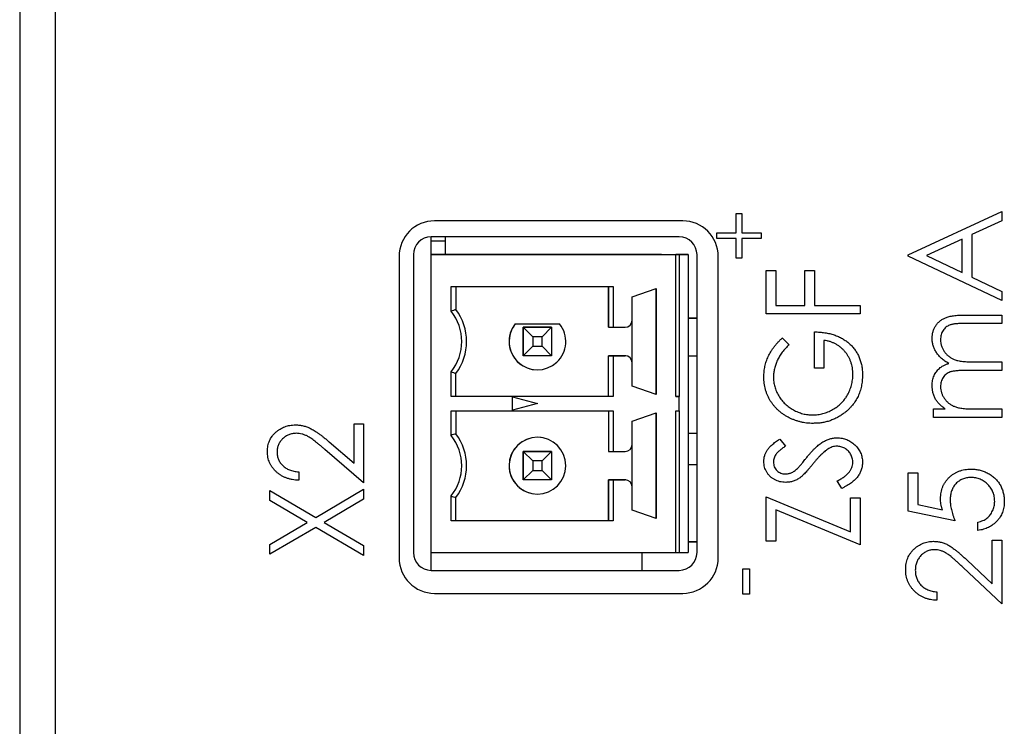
# Paper-space layout '1_1 scale views' of a CAD drawing. Header units: millimetres. Extents: x 0 to 420, y 0 to 297.
# Tile 25 of 48: x 170 to 198, y 151 to 171. Entities that reach past the tile are written whole.
import ezdxf

# ---------------------------------------------------------------- set-up
doc = ezdxf.new("R2010")
doc.units = ezdxf.units.MM

psp = doc.layouts.new('1_1 scale views')

# ---------------------------------------------------------------- linework, layer by layer
at = {"color": 7, "linetype": 'Continuous', "lineweight": 25}
for p, q in [((170.322, 208.942), (170.322, 119.542)), ((171.322, 207.742), (171.322, 89.342)), ((190.525, 164.807), (190.525, 165.353)), ((190.525, 165.353), (190.691, 165.353)), ((190.691, 165.353), (190.691, 164.807)), ((195.377, 164.183), (198.022, 165.404)), ((198.022, 165.404), (198.022, 165.146)), ((189.022, 165.142), (182.022, 165.142)), ((198.022, 165.146), (197.174, 164.754)), ((181.924, 164.191), (181.924, 164.691)), ((188.924, 164.691), (181.924, 164.691)), ((182.324, 164.691), (182.324, 164.191)), ((182.324, 164.691), (182.324, 164.572)), ((182.324, 164.691), (182.324, 164.191)), ((189.979, 164.64), (189.979, 164.807)), ((189.979, 164.807), (190.525, 164.807)), ((190.691, 164.807), (191.237, 164.807)), ((191.237, 164.807), (191.237, 164.64)), ((197.174, 164.754), (197.174, 163.555)), ((182.324, 164.572), (181.924, 164.572)), ((190.525, 164.64), (189.979, 164.64)), ((190.525, 164.094), (190.525, 164.64)), ((191.237, 164.64), (190.691, 164.64)), ((190.691, 164.64), (190.691, 164.094)), ((196.903, 164.629), (195.892, 164.163)), ((196.903, 163.684), (196.903, 164.629)), ((181.022, 164.142), (181.022, 155.642)), ((181.424, 164.191), (181.424, 155.791)), ((181.924, 164.191), (181.924, 164.191)), ((181.924, 155.791), (181.924, 164.191)), ((181.924, 164.191), (188.824, 164.191)), ((188.424, 164.191), (181.924, 164.191)), ((184.723, 164.191), (185.125, 164.191)), ((184.924, 164.191), (184.723, 164.191)), ((185.125, 164.191), (184.924, 164.191)), ((188.424, 164.191), (188.924, 164.191)), ((188.824, 160.191), (188.824, 164.191)), ((188.924, 164.191), (188.824, 164.191)), ((188.924, 164.191), (189.174, 164.191)), ((189.174, 164.191), (188.924, 164.191)), ((188.924, 164.191), (188.924, 164.191)), ((188.924, 164.191), (188.924, 160.191)), ((189.174, 164.191), (189.174, 164.191)), ((189.174, 164.191), (189.174, 155.791)), ((189.424, 155.791), (189.424, 164.191)), ((190.022, 155.642), (190.022, 164.142)), ((195.377, 164.149), (195.377, 164.183)), ((198.022, 162.894), (195.377, 164.149)), ((195.892, 164.163), (196.903, 163.684)), ((190.691, 164.094), (190.525, 164.094)), ((191.377, 162.52), (191.377, 163.742)), ((191.377, 163.742), (191.648, 163.742)), ((191.648, 163.742), (191.648, 162.758)), ((192.462, 163.742), (192.733, 163.742)), ((192.462, 162.758), (192.462, 163.742)), ((192.733, 163.742), (192.733, 162.758)), ((197.174, 163.555), (198.022, 163.153)), ((182.49, 163.291), (187.058, 163.291)), ((182.49, 162.596), (182.49, 163.291)), ((182.624, 163.291), (182.624, 162.641)), ((186.924, 163.291), (186.924, 162.141)), ((186.924, 162.141), (186.924, 163.291)), ((187.058, 163.291), (187.058, 162.141)), ((187.594, 162.996), (188.274, 163.231)), ((188.274, 163.231), (188.274, 160.251)), ((188.274, 160.251), (188.274, 163.231)), ((198.022, 163.153), (198.022, 162.894)), ((187.594, 162.341), (187.594, 162.996)), ((191.648, 162.758), (192.462, 162.758)), ((192.733, 162.758), (194.022, 162.758)), ((194.022, 162.758), (194.022, 162.52)), ((194.022, 162.52), (191.377, 162.52)), ((196.975, 162.487), (198.022, 162.487)), ((198.022, 162.487), (198.022, 162.249)), ((184.3, 162.241), (184.3, 162.241)), ((184.3, 162.241), (185.549, 162.241)), ((184.3, 162.241), (185.549, 162.241)), ((185.549, 162.241), (185.549, 162.241)), ((187.594, 161.141), (187.594, 162.341)), ((189.174, 162.397), (189.424, 162.397)), ((189.424, 162.397), (189.174, 162.397)), ((198.022, 162.249), (196.974, 162.249)), ((184.792, 161.874), (184.524, 162.141)), ((184.524, 162.141), (185.324, 162.141)), ((184.524, 161.341), (184.524, 162.141)), ((184.524, 162.141), (184.524, 162.141)), ((185.324, 162.141), (184.524, 162.141)), ((184.524, 162.141), (184.524, 161.341)), ((185.056, 161.874), (185.324, 162.141)), ((185.324, 162.141), (185.324, 161.341)), ((186.924, 162.141), (187.058, 162.141)), ((186.924, 162.141), (186.924, 162.141)), ((187.058, 162.141), (187.394, 162.141)), ((192.733, 160.994), (192.733, 162.012)), ((184.524, 161.341), (184.792, 161.609)), ((185.056, 161.874), (184.792, 161.874)), ((184.792, 161.874), (184.792, 161.609)), ((184.792, 161.609), (185.056, 161.609)), ((185.056, 161.609), (185.056, 161.874)), ((185.324, 161.341), (185.056, 161.609)), ((191.828, 161.842), (192.021, 161.651)), ((193.005, 161.774), (193.005, 160.994)), ((185.324, 161.341), (184.524, 161.341)), ((187.058, 161.341), (186.924, 161.341)), ((186.924, 161.341), (186.924, 161.341)), ((186.924, 161.341), (187.394, 161.341)), ((186.924, 160.191), (186.924, 161.341)), ((186.924, 160.191), (186.924, 161.341)), ((187.058, 161.341), (187.058, 160.191)), ((187.394, 161.341), (187.058, 161.341)), ((187.394, 161.341), (187.394, 161.341)), ((187.421, 161.34), (187.394, 161.341)), ((187.594, 160.486), (187.594, 161.141)), ((189.424, 161.327), (189.174, 161.327)), ((197.27, 161.164), (198.022, 161.164)), ((198.022, 161.164), (198.022, 160.926)), ((182.49, 160.191), (182.49, 160.887)), ((182.624, 160.191), (182.624, 160.841)), ((184.816, 160.949), (184.816, 160.949)), ((193.005, 160.994), (192.733, 160.994)), ((198.022, 160.926), (197.039, 160.926)), ((188.274, 160.251), (187.594, 160.486)), ((187.058, 160.191), (182.49, 160.191)), ((182.624, 160.191), (182.49, 160.191)), ((186.924, 160.191), (182.624, 160.191)), ((184.224, 160.179), (184.924, 159.991)), ((184.224, 159.804), (184.224, 160.179)), ((184.924, 159.991), (184.224, 159.804)), ((186.924, 160.191), (186.924, 160.191)), ((187.058, 160.191), (186.924, 160.191)), ((188.924, 160.191), (188.824, 160.191)), ((188.824, 160.191), (188.924, 160.191)), ((188.924, 159.991), (188.924, 160.191)), ((188.924, 159.791), (188.924, 159.991)), ((182.49, 159.791), (187.058, 159.791)), ((182.49, 159.096), (182.49, 159.791)), ((182.624, 159.791), (182.624, 159.141)), ((186.924, 159.791), (186.924, 158.641)), ((186.924, 159.791), (186.924, 158.641)), ((187.058, 159.791), (187.058, 158.641)), ((187.594, 159.496), (188.274, 159.731)), ((188.274, 159.731), (188.274, 156.751)), ((188.274, 156.751), (188.274, 159.731)), ((188.824, 159.791), (188.924, 159.791)), ((188.824, 155.791), (188.824, 159.791)), ((188.924, 159.791), (188.924, 155.791)), ((188.924, 159.791), (188.924, 159.79)), ((196.089, 159.603), (196.089, 159.841)), ((196.089, 159.841), (196.425, 159.841)), ((197.209, 159.841), (198.022, 159.841)), ((198.022, 159.841), (198.022, 159.603)), ((179.751, 158.315), (179.751, 159.424)), ((179.751, 159.424), (180.022, 159.424)), ((180.022, 159.424), (180.022, 157.762)), ((187.594, 158.841), (187.594, 159.496)), ((198.022, 159.603), (196.089, 159.603)), ((189.174, 159.162), (189.424, 159.162)), ((179.054, 158.91), (179.751, 158.315)), ((184.924, 159.041), (184.924, 159.041)), ((185.032, 159.034), (184.924, 159.041)), ((185.032, 159.034), (185.032, 159.034)), ((187.594, 157.641), (187.594, 158.841)), ((191.757, 158.993), (191.919, 158.792)), ((180.022, 157.762), (178.927, 158.697)), ((184.524, 157.841), (184.524, 158.641)), ((184.524, 158.641), (184.792, 158.374)), ((184.524, 158.641), (185.324, 158.641)), ((184.524, 158.641), (184.524, 158.641)), ((185.324, 158.641), (184.524, 158.641)), ((184.524, 158.641), (184.524, 157.841)), ((185.324, 158.641), (185.056, 158.374)), ((185.324, 158.641), (185.324, 157.841)), ((186.924, 158.641), (187.058, 158.641)), ((186.924, 158.641), (186.924, 158.641)), ((187.058, 158.641), (187.394, 158.641)), ((184.792, 158.374), (184.792, 158.109)), ((185.056, 158.374), (184.792, 158.374)), ((185.056, 158.109), (185.056, 158.374)), ((178.191, 158.068), (178.191, 157.83)), ((184.792, 158.109), (184.524, 157.841)), ((184.792, 158.109), (185.056, 158.109)), ((185.056, 158.109), (185.324, 157.841)), ((189.424, 158.262), (189.174, 158.262)), ((189.424, 158.262), (189.174, 158.262)), ((195.377, 158.043), (195.648, 158.043)), ((195.377, 156.957), (195.377, 158.043)), ((195.648, 158.043), (195.648, 157.143)), ((185.324, 157.841), (184.524, 157.841)), ((186.924, 156.691), (186.924, 157.841)), ((187.058, 157.841), (186.924, 157.841)), ((186.924, 157.841), (186.924, 157.841)), ((186.924, 157.841), (187.394, 157.841)), ((186.924, 157.841), (186.924, 156.691)), ((187.058, 157.841), (187.058, 156.691)), ((187.394, 157.841), (187.058, 157.841)), ((187.394, 157.841), (187.394, 157.841)), ((187.421, 157.84), (187.394, 157.841)), ((193.512, 157.602), (193.378, 157.811)), ((177.377, 157.261), (177.377, 157.542)), ((177.377, 157.542), (178.67, 156.783)), ((178.67, 156.783), (180.022, 157.576)), ((180.022, 157.576), (180.022, 157.295)), ((184.816, 157.449), (184.816, 157.449)), ((187.594, 156.986), (187.594, 157.641)), ((178.431, 156.643), (177.377, 157.261)), ((180.022, 157.295), (178.91, 156.643)), ((182.49, 156.691), (182.49, 157.387)), ((182.624, 156.691), (182.624, 157.341)), ((191.377, 156.109), (191.377, 157.364)), ((191.377, 157.364), (193.751, 156.38)), ((193.751, 157.331), (194.022, 157.331)), ((193.751, 156.38), (193.751, 157.331)), ((194.022, 157.331), (194.022, 156.008)), ((188.274, 156.751), (187.594, 156.986)), ((194.022, 156.008), (191.648, 156.992)), ((191.648, 156.992), (191.648, 156.109)), ((196.699, 156.686), (195.377, 156.957)), ((195.648, 157.143), (196.344, 157)), ((177.377, 156.024), (178.431, 156.643)), ((178.91, 156.643), (180.022, 155.99)), ((187.058, 156.691), (182.49, 156.691)), ((182.624, 156.691), (182.49, 156.691)), ((186.924, 156.691), (182.624, 156.691)), ((186.924, 156.691), (186.924, 156.691)), ((187.058, 156.691), (186.924, 156.691)), ((197.344, 156.415), (197.344, 156.652)), ((178.67, 156.503), (177.377, 155.744)), ((180.022, 155.71), (178.67, 156.503)), ((189.174, 156.097), (189.424, 156.097)), ((189.424, 156.097), (189.174, 156.097)), ((191.648, 156.109), (191.377, 156.109)), ((197.751, 154.912), (197.751, 156.143)), ((197.751, 156.143), (198.022, 156.143)), ((198.022, 156.143), (198.022, 154.345)), ((177.377, 155.744), (177.377, 156.024)), ((180.022, 155.99), (180.022, 155.71)), ((181.924, 155.291), (181.924, 155.791)), ((181.924, 155.791), (181.924, 155.791)), ((181.924, 155.791), (188.824, 155.791)), ((188.824, 155.791), (188.924, 155.791)), ((188.924, 155.791), (189.174, 155.791)), ((197.045, 155.574), (197.751, 154.912)), ((181.924, 155.291), (188.924, 155.291)), ((190.715, 154.62), (190.715, 155.333)), ((190.715, 155.333), (190.905, 155.333)), ((190.905, 155.333), (190.905, 154.62)), ((198.022, 154.345), (196.927, 155.372)), ((196.191, 154.685), (196.191, 154.447)), ((182.022, 154.642), (189.022, 154.642)), ((190.905, 154.62), (190.715, 154.62))]:
    psp.add_line(p, q, dxfattribs=at)
at = {"color": 8, "linetype": 'Continuous', "lineweight": 25}
psp.add_line((187.869, 155.791), (187.869, 155.291), dxfattribs=at)
at = {"color": 7, "linetype": 'Continuous', "lineweight": 25}
for centre, radius, start, end in [((182.022, 164.142), 1, 90, 180), ((189.022, 164.142), 1, 0, 90), ((181.924, 164.191), 0.5, 90, 180), ((188.924, 164.191), 0.5, 0, 90), ((181.424, 161.741), 1.366, 321.2958, 38.7042), ((181.424, 161.741), 1.5, 323.1301, 36.8699), ((184.924, 161.741), 0.8, 141.3178, 262.2325), ((184.924, 161.741), 0.8, 141.3178, 38.6822), ((187.394, 162.341), 0.2, 270, 0), ((187.394, 161.141), 0.2, 0, 90), ((181.424, 158.241), 1.5, 323.1301, 36.8699), ((181.424, 158.241), 1.366, 321.2958, 38.7042), ((184.924, 158.241), 0.8, 90, 262.2325), ((184.924, 158.241), 0.8, 90, 270), ((184.924, 158.241), 0.8, 270, 90), ((187.394, 158.841), 0.2, 270, 0), ((187.394, 157.641), 0.2, 0, 90), ((181.924, 155.791), 0.5, 180, 270), ((188.924, 155.791), 0.5, 270, 0), ((182.022, 155.642), 1, 180, 270), ((189.022, 155.642), 1, 270, 0)]:
    psp.add_arc(centre, radius, start, end, dxfattribs=at)
for points in [[(182.624, 162.641), (182.579, 162.627), (182.535, 162.611), (182.49, 162.596)], [(182.49, 160.887), (182.535, 160.872), (182.579, 160.856), (182.624, 160.841)], [(182.624, 159.141), (182.579, 159.127), (182.535, 159.111), (182.49, 159.096)], [(182.49, 157.387), (182.535, 157.372), (182.579, 157.356), (182.624, 157.341)]]:
    psp.add_open_spline(points, degree=3, dxfattribs=at)
for points, knots in [([(196.055, 161.832), (196.056, 161.864), (196.059, 161.928), (196.078, 162.02), (196.109, 162.106), (196.153, 162.186), (196.208, 162.258), (196.274, 162.321), (196.35, 162.373), (196.422, 162.408), (196.484, 162.431), (196.538, 162.446), (196.598, 162.458), (196.662, 162.469), (196.733, 162.476), (196.808, 162.482), (196.89, 162.486), (196.946, 162.486), (196.975, 162.487)], [0, 0, 0, 0, 0.075587, 0.147931, 0.218604, 0.289261, 0.359499, 0.429466, 0.500578, 0.574124, 0.613633, 0.656831, 0.704041, 0.754995, 0.80975, 0.868863, 0.932401, 1, 1, 1, 1]), ([(196.974, 162.249), (196.949, 162.249), (196.902, 162.249), (196.834, 162.247), (196.771, 162.243), (196.715, 162.238), (196.665, 162.232), (196.621, 162.224), (196.582, 162.216), (196.54, 162.202), (196.493, 162.179), (196.443, 162.144), (196.399, 162.101), (196.361, 162.051), (196.331, 161.993), (196.308, 161.93), (196.295, 161.862), (196.293, 161.815), (196.292, 161.791)], [0, 0, 0, 0, 0.0783389, 0.1505555, 0.2161399, 0.2756655, 0.3292452, 0.3764401, 0.4178354, 0.4532244, 0.5177936, 0.5812822, 0.6453842, 0.7120833, 0.7806778, 0.8502355, 0.9232111, 1, 1, 1, 1]), ([(192.733, 162.012), (192.784, 162.01), (192.883, 162.008), (193.027, 161.991), (193.164, 161.966), (193.292, 161.929), (193.412, 161.883), (193.524, 161.825), (193.629, 161.758), (193.724, 161.681), (193.81, 161.595), (193.886, 161.502), (193.949, 161.401), (194.001, 161.293), (194.041, 161.179), (194.07, 161.058), (194.087, 160.93), (194.089, 160.842), (194.09, 160.797)], [0, 0, 0, 0, 0.073867, 0.144522, 0.211791, 0.276489, 0.339083, 0.400258, 0.460177, 0.520194, 0.579322, 0.637323, 0.694965, 0.752566, 0.811419, 0.87164, 0.934384, 1, 1, 1, 1]), ([(191.309, 160.746), (191.309, 160.771), (191.31, 160.821), (191.316, 160.896), (191.326, 160.969), (191.339, 161.041), (191.356, 161.112), (191.377, 161.182), (191.403, 161.251), (191.432, 161.319), (191.465, 161.386), (191.503, 161.452), (191.545, 161.519), (191.593, 161.584), (191.645, 161.65), (191.702, 161.714), (191.762, 161.779), (191.806, 161.821), (191.828, 161.842)], [0, 0, 0, 0, 0.060204, 0.120141, 0.179121, 0.237724, 0.29621, 0.354663, 0.412849, 0.471892, 0.531593, 0.592518, 0.655413, 0.720099, 0.786749, 0.855521, 0.926575, 1, 1, 1, 1]), ([(192.021, 161.651), (191.986, 161.618), (191.919, 161.551), (191.829, 161.443), (191.753, 161.33), (191.691, 161.214), (191.642, 161.095), (191.607, 160.977), (191.584, 160.861), (191.581, 160.783), (191.58, 160.745)], [0, 0, 0, 0, 0.139721, 0.274607, 0.405509, 0.533755, 0.657714, 0.775781, 0.889741, 1, 1, 1, 1]), ([(193.819, 160.814), (193.818, 160.846), (193.817, 160.907), (193.806, 160.998), (193.789, 161.084), (193.763, 161.167), (193.732, 161.247), (193.692, 161.322), (193.646, 161.394), (193.593, 161.462), (193.534, 161.524), (193.472, 161.581), (193.404, 161.63), (193.333, 161.673), (193.257, 161.709), (193.177, 161.738), (193.092, 161.76), (193.034, 161.77), (193.005, 161.774)], [0, 0, 0, 0, 0.067961, 0.133633, 0.197438, 0.259579, 0.321561, 0.382995, 0.444612, 0.506931, 0.569085, 0.62994, 0.690332, 0.750208, 0.810958, 0.872254, 0.935348, 1, 1, 1, 1]), ([(196.522, 161.123), (196.503, 161.133), (196.466, 161.154), (196.414, 161.188), (196.366, 161.224), (196.32, 161.261), (196.279, 161.301), (196.24, 161.343), (196.204, 161.386), (196.163, 161.446), (196.12, 161.525), (196.082, 161.624), (196.059, 161.727), (196.056, 161.797), (196.055, 161.832)], [0, 0, 0, 0, 0.07175, 0.141195, 0.20907, 0.27478, 0.339409, 0.402792, 0.465244, 0.527122, 0.647678, 0.765033, 0.881641, 1, 1, 1, 1]), ([(196.292, 161.791), (196.294, 161.761), (196.297, 161.701), (196.317, 161.614), (196.351, 161.532), (196.397, 161.454), (196.454, 161.383), (196.521, 161.322), (196.597, 161.272), (196.667, 161.237), (196.73, 161.216), (196.786, 161.202), (196.849, 161.19), (196.919, 161.18), (196.996, 161.173), (197.081, 161.167), (197.173, 161.164), (197.237, 161.164), (197.27, 161.164)], [0, 0, 0, 0, 0.068195, 0.135051, 0.201994, 0.270718, 0.339961, 0.408026, 0.476763, 0.547303, 0.585601, 0.62883, 0.677123, 0.731177, 0.789786, 0.854311, 0.924358, 1, 1, 1, 1]), ([(196.055, 160.507), (196.056, 160.531), (196.057, 160.577), (196.067, 160.645), (196.085, 160.712), (196.109, 160.776), (196.139, 160.836), (196.174, 160.891), (196.213, 160.941), (196.258, 160.985), (196.31, 161.025), (196.372, 161.061), (196.443, 161.094), (196.495, 161.113), (196.522, 161.123)], [0, 0, 0, 0, 0.0841421, 0.1665127, 0.248807, 0.3318025, 0.412934, 0.490462, 0.5661146, 0.6394833, 0.7162524, 0.8021672, 0.8958455, 1, 1, 1, 1]), ([(192.688, 159.671), (192.712, 159.671), (192.761, 159.672), (192.833, 159.68), (192.905, 159.691), (192.976, 159.708), (193.045, 159.729), (193.115, 159.755), (193.182, 159.786), (193.249, 159.82), (193.313, 159.86), (193.375, 159.902), (193.432, 159.949), (193.487, 159.999), (193.538, 160.052), (193.584, 160.11), (193.628, 160.171), (193.668, 160.235), (193.703, 160.301), (193.735, 160.37), (193.76, 160.44), (193.781, 160.512), (193.799, 160.585), (193.81, 160.66), (193.818, 160.737), (193.819, 160.788), (193.819, 160.814)], [0, 0, 0, 0, 0.040913, 0.081723, 0.122258, 0.162728, 0.203318, 0.244385, 0.28603, 0.328182, 0.370467, 0.412394, 0.453492, 0.494597, 0.535891, 0.577176, 0.619032, 0.661219, 0.703509, 0.745546, 0.78755, 0.829276, 0.871256, 0.913546, 0.956421, 1, 1, 1, 1]), ([(194.09, 160.797), (194.09, 160.769), (194.089, 160.715), (194.083, 160.634), (194.074, 160.555), (194.06, 160.479), (194.042, 160.405), (194.02, 160.333), (193.995, 160.263), (193.966, 160.195), (193.932, 160.13), (193.895, 160.067), (193.854, 160.006), (193.809, 159.947), (193.761, 159.89), (193.707, 159.836), (193.651, 159.784), (193.61, 159.751), (193.59, 159.735)], [0, 0, 0, 0, 0.06786, 0.134132, 0.198965, 0.262597, 0.325146, 0.3865, 0.447578, 0.507762, 0.567858, 0.627895, 0.688079, 0.748875, 0.810239, 0.872356, 0.935747, 1, 1, 1, 1]), ([(197.039, 160.926), (197.011, 160.926), (196.958, 160.926), (196.882, 160.924), (196.812, 160.92), (196.749, 160.915), (196.694, 160.91), (196.645, 160.902), (196.604, 160.893), (196.557, 160.88), (196.507, 160.857), (196.454, 160.823), (196.406, 160.779), (196.365, 160.729), (196.332, 160.671), (196.309, 160.607), (196.295, 160.538), (196.293, 160.491), (196.292, 160.466)], [0, 0, 0, 0, 0.082502, 0.158726, 0.227662, 0.289849, 0.345327, 0.393791, 0.436254, 0.47184, 0.536292, 0.598966, 0.661461, 0.726129, 0.792024, 0.858694, 0.927329, 1, 1, 1, 1]), ([(192.698, 159.434), (192.667, 159.434), (192.605, 159.435), (192.514, 159.443), (192.424, 159.456), (192.335, 159.475), (192.248, 159.5), (192.163, 159.529), (192.08, 159.564), (191.998, 159.603), (191.919, 159.648), (191.845, 159.697), (191.775, 159.749), (191.709, 159.806), (191.648, 159.866), (191.591, 159.931), (191.538, 160), (191.491, 160.072), (191.448, 160.148), (191.41, 160.226), (191.379, 160.307), (191.353, 160.39), (191.334, 160.475), (191.32, 160.563), (191.31, 160.654), (191.309, 160.715), (191.309, 160.746)], [0, 0, 0, 0, 0.043752, 0.086902, 0.1296, 0.171756, 0.214081, 0.256123, 0.298672, 0.341237, 0.38374, 0.425368, 0.466369, 0.506879, 0.547294, 0.587618, 0.628025, 0.668757, 0.709595, 0.750053, 0.790569, 0.831201, 0.872251, 0.914042, 0.956496, 1, 1, 1, 1]), ([(191.58, 160.745), (191.58, 160.722), (191.581, 160.675), (191.589, 160.606), (191.6, 160.537), (191.617, 160.469), (191.638, 160.402), (191.664, 160.336), (191.695, 160.271), (191.731, 160.207), (191.769, 160.145), (191.813, 160.087), (191.859, 160.031), (191.909, 159.98), (191.962, 159.932), (192.018, 159.888), (192.078, 159.848), (192.14, 159.811), (192.205, 159.778), (192.272, 159.749), (192.339, 159.726), (192.407, 159.705), (192.476, 159.69), (192.546, 159.68), (192.616, 159.672), (192.664, 159.671), (192.688, 159.671)], [0, 0, 0, 0, 0.04086, 0.081623, 0.122417, 0.162865, 0.203767, 0.245308, 0.287383, 0.330177, 0.37301, 0.415276, 0.457228, 0.499021, 0.540647, 0.582301, 0.624179, 0.666896, 0.709514, 0.751644, 0.79304, 0.834649, 0.875558, 0.916866, 0.958212, 1, 1, 1, 1]), ([(196.153, 160.109), (196.138, 160.141), (196.108, 160.203), (196.077, 160.303), (196.059, 160.404), (196.056, 160.473), (196.055, 160.507)], [0, 0, 0, 0, 0.2537341, 0.5030351, 0.7500136, 1, 1, 1, 1]), ([(196.292, 160.466), (196.294, 160.437), (196.296, 160.38), (196.317, 160.296), (196.349, 160.215), (196.394, 160.138), (196.45, 160.067), (196.516, 160.005), (196.59, 159.953), (196.66, 159.918), (196.721, 159.896), (196.774, 159.881), (196.833, 159.868), (196.897, 159.858), (196.966, 159.85), (197.042, 159.845), (197.123, 159.841), (197.18, 159.841), (197.209, 159.841)], [0, 0, 0, 0, 0.068674, 0.136865, 0.206105, 0.277525, 0.349756, 0.421232, 0.492888, 0.566622, 0.606208, 0.649702, 0.697299, 0.749147, 0.80489, 0.865491, 0.93024, 1, 1, 1, 1]), ([(196.425, 159.841), (196.396, 159.862), (196.339, 159.903), (196.265, 159.97), (196.202, 160.037), (196.169, 160.086), (196.153, 160.109)], [0, 0, 0, 0, 0.283567, 0.54242, 0.780667, 1, 1, 1, 1]), ([(193.59, 159.735), (193.558, 159.711), (193.493, 159.663), (193.391, 159.602), (193.285, 159.55), (193.175, 159.507), (193.061, 159.474), (192.943, 159.45), (192.822, 159.436), (192.74, 159.435), (192.698, 159.434)], [0, 0, 0, 0, 0.12593, 0.250385, 0.372742, 0.495397, 0.618538, 0.74319, 0.870021, 1, 1, 1, 1]), ([(177.309, 158.64), (177.309, 158.667), (177.311, 158.721), (177.322, 158.799), (177.34, 158.874), (177.366, 158.944), (177.399, 159.01), (177.44, 159.072), (177.488, 159.131), (177.543, 159.184), (177.603, 159.232), (177.666, 159.275), (177.732, 159.31), (177.8, 159.34), (177.871, 159.362), (177.945, 159.379), (178.021, 159.389), (178.073, 159.39), (178.099, 159.39)], [0, 0, 0, 0, 0.067101, 0.131736, 0.194445, 0.255732, 0.316076, 0.377042, 0.43857, 0.501976, 0.56574, 0.62755, 0.688899, 0.74954, 0.810795, 0.87236, 0.935527, 1, 1, 1, 1]), ([(178.099, 159.39), (178.136, 159.389), (178.21, 159.387), (178.318, 159.368), (178.422, 159.337), (178.506, 159.301), (178.574, 159.264), (178.63, 159.231), (178.69, 159.191), (178.755, 159.147), (178.823, 159.095), (178.896, 159.039), (178.974, 158.977), (179.026, 158.933), (179.054, 158.91)], [0, 0, 0, 0, 0.101499, 0.200815, 0.299453, 0.399149, 0.45251, 0.511879, 0.577369, 0.649185, 0.727148, 0.811516, 0.90291, 1, 1, 1, 1]), ([(178.116, 159.153), (178.098, 159.153), (178.063, 159.152), (178.011, 159.144), (177.96, 159.133), (177.912, 159.115), (177.865, 159.095), (177.821, 159.068), (177.779, 159.037), (177.738, 159.002), (177.701, 158.963), (177.669, 158.921), (177.641, 158.878), (177.619, 158.832), (177.601, 158.784), (177.589, 158.734), (177.582, 158.682), (177.581, 158.646), (177.58, 158.628)], [0, 0, 0, 0, 0.0648259, 0.1276936, 0.1890023, 0.2502617, 0.3116493, 0.3728593, 0.4359863, 0.5008059, 0.5654948, 0.6283785, 0.6891653, 0.7499455, 0.8108219, 0.8722785, 0.9351461, 1, 1, 1, 1]), ([(178.927, 158.697), (178.901, 158.72), (178.851, 158.763), (178.778, 158.826), (178.71, 158.881), (178.648, 158.931), (178.59, 158.974), (178.538, 159.012), (178.491, 159.042), (178.436, 159.075), (178.368, 159.106), (178.286, 159.134), (178.202, 159.15), (178.145, 159.152), (178.116, 159.153)], [0, 0, 0, 0, 0.108902, 0.209595, 0.301736, 0.385354, 0.461267, 0.528294, 0.587417, 0.638295, 0.730421, 0.820708, 0.909667, 1, 1, 1, 1]), ([(191.309, 158.358), (191.31, 158.386), (191.312, 158.442), (191.331, 158.525), (191.361, 158.604), (191.396, 158.668), (191.431, 158.717), (191.462, 158.755), (191.499, 158.794), (191.541, 158.832), (191.588, 158.872), (191.639, 158.912), (191.696, 158.952), (191.736, 158.979), (191.757, 158.993)], [0, 0, 0, 0, 0.103783, 0.205842, 0.309492, 0.415873, 0.47242, 0.532532, 0.597941, 0.667983, 0.743273, 0.823515, 0.908976, 1, 1, 1, 1]), ([(192.52, 158.476), (192.541, 158.502), (192.582, 158.551), (192.643, 158.621), (192.702, 158.684), (192.76, 158.741), (192.816, 158.793), (192.869, 158.838), (192.922, 158.877), (192.988, 158.919), (193.071, 158.962), (193.172, 158.999), (193.273, 159.022), (193.341, 159.025), (193.374, 159.027)], [0, 0, 0, 0, 0.093743, 0.181579, 0.264291, 0.34161, 0.413299, 0.480203, 0.542183, 0.599072, 0.705669, 0.807053, 0.904504, 1, 1, 1, 1]), ([(193.374, 159.027), (193.398, 159.026), (193.445, 159.025), (193.514, 159.015), (193.581, 159), (193.645, 158.977), (193.707, 158.949), (193.766, 158.914), (193.823, 158.873), (193.877, 158.827), (193.927, 158.775), (193.971, 158.721), (194.008, 158.664), (194.038, 158.603), (194.061, 158.54), (194.078, 158.475), (194.089, 158.406), (194.09, 158.36), (194.09, 158.336)], [0, 0, 0, 0, 0.06437, 0.127351, 0.18893, 0.250395, 0.311598, 0.373741, 0.437003, 0.502328, 0.567495, 0.6303, 0.692062, 0.752584, 0.813019, 0.874011, 0.93611, 1, 1, 1, 1]), ([(178.191, 157.83), (178.159, 157.832), (178.097, 157.834), (178.007, 157.847), (177.921, 157.868), (177.839, 157.894), (177.762, 157.928), (177.688, 157.968), (177.62, 158.016), (177.556, 158.07), (177.498, 158.129), (177.447, 158.191), (177.405, 158.258), (177.369, 158.328), (177.342, 158.401), (177.323, 158.477), (177.311, 158.558), (177.309, 158.612), (177.309, 158.64)], [0, 0, 0, 0, 0.070889, 0.139134, 0.20489, 0.26925, 0.332092, 0.394715, 0.457239, 0.520145, 0.582546, 0.642762, 0.701754, 0.760062, 0.81817, 0.877268, 0.937531, 1, 1, 1, 1]), ([(177.58, 158.628), (177.581, 158.609), (177.582, 158.572), (177.589, 158.518), (177.601, 158.466), (177.62, 158.416), (177.642, 158.369), (177.67, 158.324), (177.702, 158.282), (177.74, 158.242), (177.782, 158.206), (177.828, 158.173), (177.879, 158.145), (177.934, 158.121), (177.992, 158.101), (178.055, 158.086), (178.121, 158.074), (178.167, 158.07), (178.191, 158.068)], [0, 0, 0, 0, 0.061534, 0.120679, 0.178506, 0.235389, 0.291923, 0.348675, 0.406012, 0.46534, 0.52603, 0.587069, 0.649561, 0.713605, 0.78046, 0.850263, 0.923175, 1, 1, 1, 1]), ([(191.919, 158.792), (191.903, 158.781), (191.871, 158.759), (191.825, 158.726), (191.784, 158.696), (191.749, 158.665), (191.716, 158.637), (191.688, 158.609), (191.665, 158.583), (191.64, 158.55), (191.616, 158.508), (191.595, 158.456), (191.583, 158.401), (191.581, 158.363), (191.58, 158.344)], [0, 0, 0, 0, 0.102518, 0.196836, 0.284286, 0.364276, 0.43772, 0.504015, 0.563384, 0.616213, 0.713942, 0.809028, 0.904169, 1, 1, 1, 1]), ([(193.111, 158.705), (193.096, 158.695), (193.064, 158.673), (193.017, 158.635), (192.967, 158.592), (192.916, 158.541), (192.862, 158.486), (192.806, 158.424), (192.748, 158.357), (192.709, 158.309), (192.689, 158.285)], [0, 0, 0, 0, 0.0922154, 0.1931234, 0.303016, 0.4227346, 0.5524795, 0.6917527, 0.8406673, 1, 1, 1, 1]), ([(193.37, 158.789), (193.348, 158.788), (193.304, 158.786), (193.238, 158.769), (193.173, 158.743), (193.132, 158.718), (193.111, 158.705)], [0, 0, 0, 0, 0.238423, 0.481069, 0.733042, 1, 1, 1, 1]), ([(193.819, 158.328), (193.818, 158.349), (193.817, 158.39), (193.805, 158.45), (193.785, 158.509), (193.758, 158.564), (193.725, 158.616), (193.686, 158.662), (193.641, 158.701), (193.592, 158.733), (193.539, 158.758), (193.484, 158.776), (193.428, 158.787), (193.39, 158.788), (193.37, 158.789)], [0, 0, 0, 0, 0.086803, 0.172059, 0.257306, 0.344421, 0.430701, 0.513679, 0.596096, 0.678464, 0.759624, 0.839952, 0.919111, 1, 1, 1, 1]), ([(191.926, 157.771), (191.898, 157.772), (191.843, 157.774), (191.762, 157.789), (191.685, 157.812), (191.613, 157.846), (191.545, 157.887), (191.485, 157.936), (191.433, 157.994), (191.388, 158.059), (191.353, 158.129), (191.327, 158.203), (191.312, 158.28), (191.31, 158.332), (191.309, 158.358)], [0, 0, 0, 0, 0.08828, 0.174397, 0.25839, 0.342506, 0.42517, 0.506808, 0.588159, 0.670785, 0.753361, 0.834865, 0.916697, 1, 1, 1, 1]), ([(191.58, 158.344), (191.581, 158.321), (191.583, 158.275), (191.602, 158.21), (191.632, 158.151), (191.675, 158.101), (191.726, 158.061), (191.784, 158.03), (191.848, 158.012), (191.892, 158.01), (191.915, 158.009)], [0, 0, 0, 0, 0.133455, 0.259416, 0.380185, 0.504383, 0.62823, 0.748999, 0.871528, 1, 1, 1, 1]), ([(192.257, 158.163), (192.262, 158.168), (192.274, 158.18), (192.294, 158.202), (192.319, 158.231), (192.35, 158.267), (192.386, 158.309), (192.425, 158.359), (192.471, 158.416), (192.503, 158.455), (192.52, 158.476)], [0, 0, 0, 0, 0.053039, 0.126288, 0.218872, 0.334457, 0.469409, 0.625738, 0.802267, 1, 1, 1, 1]), ([(192.689, 158.285), (192.669, 158.26), (192.631, 158.213), (192.575, 158.147), (192.523, 158.089), (192.477, 158.037), (192.433, 157.993), (192.395, 157.955), (192.361, 157.925), (192.339, 157.909), (192.329, 157.902)], [0, 0, 0, 0, 0.179531, 0.344499, 0.49212, 0.62537, 0.742105, 0.843182, 0.929541, 1, 1, 1, 1]), ([(193.378, 157.811), (193.413, 157.83), (193.479, 157.865), (193.569, 157.924), (193.646, 157.986), (193.709, 158.049), (193.758, 158.115), (193.793, 158.184), (193.815, 158.255), (193.818, 158.304), (193.819, 158.328)], [0, 0, 0, 0, 0.165307, 0.315251, 0.451801, 0.576089, 0.690151, 0.796612, 0.898685, 1, 1, 1, 1]), ([(194.09, 158.336), (194.09, 158.318), (194.089, 158.282), (194.082, 158.228), (194.073, 158.176), (194.057, 158.125), (194.039, 158.075), (194.016, 158.027), (193.989, 157.98), (193.957, 157.934), (193.921, 157.889), (193.879, 157.845), (193.832, 157.802), (193.779, 157.759), (193.72, 157.719), (193.656, 157.679), (193.586, 157.639), (193.537, 157.615), (193.512, 157.602)], [0, 0, 0, 0, 0.055096, 0.109462, 0.163344, 0.216795, 0.269908, 0.323706, 0.378534, 0.43428, 0.492047, 0.553295, 0.617618, 0.685653, 0.757861, 0.834237, 0.914657, 1, 1, 1, 1]), ([(191.915, 158.009), (191.929, 158.009), (191.958, 158.01), (192, 158.017), (192.041, 158.027), (192.082, 158.042), (192.125, 158.062), (192.167, 158.089), (192.212, 158.123), (192.242, 158.149), (192.257, 158.163)], [0, 0, 0, 0, 0.110397, 0.22189, 0.331198, 0.444121, 0.563106, 0.695029, 0.839744, 1, 1, 1, 1]), ([(196.292, 157.312), (196.293, 157.342), (196.294, 157.4), (196.307, 157.485), (196.325, 157.566), (196.352, 157.643), (196.386, 157.716), (196.428, 157.785), (196.478, 157.85), (196.534, 157.911), (196.597, 157.966), (196.665, 158.014), (196.736, 158.054), (196.812, 158.087), (196.893, 158.114), (196.977, 158.131), (197.066, 158.143), (197.127, 158.144), (197.158, 158.145)], [0, 0, 0, 0, 0.065791, 0.129362, 0.190756, 0.251258, 0.310777, 0.370654, 0.431036, 0.492864, 0.555071, 0.61634, 0.676976, 0.738326, 0.800812, 0.864812, 0.931063, 1, 1, 1, 1]), ([(197.158, 158.145), (197.179, 158.144), (197.222, 158.143), (197.286, 158.138), (197.348, 158.128), (197.409, 158.115), (197.468, 158.098), (197.527, 158.077), (197.583, 158.053), (197.638, 158.025), (197.691, 157.993), (197.741, 157.959), (197.788, 157.922), (197.832, 157.883), (197.872, 157.84), (197.91, 157.796), (197.943, 157.748), (197.974, 157.698), (198.002, 157.646), (198.025, 157.591), (198.045, 157.534), (198.062, 157.476), (198.075, 157.415), (198.083, 157.352), (198.09, 157.288), (198.09, 157.244), (198.09, 157.222)], [0, 0, 0, 0, 0.044012, 0.087429, 0.13011, 0.172543, 0.214195, 0.256275, 0.298269, 0.340356, 0.382404, 0.423406, 0.464232, 0.504057, 0.543842, 0.583267, 0.623086, 0.66291, 0.70323, 0.743614, 0.784555, 0.825761, 0.867766, 0.910751, 0.954917, 1, 1, 1, 1]), ([(192.329, 157.902), (192.313, 157.891), (192.283, 157.871), (192.235, 157.844), (192.186, 157.822), (192.136, 157.803), (192.085, 157.79), (192.033, 157.778), (191.98, 157.773), (191.944, 157.772), (191.926, 157.771)], [0, 0, 0, 0, 0.130861, 0.257688, 0.382269, 0.505829, 0.628348, 0.751557, 0.875485, 1, 1, 1, 1]), ([(197.148, 157.907), (197.127, 157.907), (197.085, 157.906), (197.025, 157.897), (196.967, 157.884), (196.912, 157.865), (196.861, 157.841), (196.813, 157.809), (196.767, 157.775), (196.725, 157.734), (196.687, 157.689), (196.654, 157.639), (196.626, 157.587), (196.604, 157.53), (196.585, 157.47), (196.573, 157.406), (196.565, 157.339), (196.564, 157.293), (196.564, 157.269)], [0, 0, 0, 0, 0.065364, 0.127475, 0.188336, 0.247203, 0.305628, 0.363605, 0.422603, 0.482641, 0.543265, 0.604095, 0.664953, 0.727207, 0.791428, 0.858028, 0.927023, 1, 1, 1, 1]), ([(197.819, 157.236), (197.818, 157.258), (197.817, 157.303), (197.808, 157.369), (197.793, 157.432), (197.772, 157.493), (197.745, 157.551), (197.711, 157.606), (197.672, 157.66), (197.628, 157.71), (197.579, 157.756), (197.526, 157.797), (197.47, 157.831), (197.412, 157.859), (197.35, 157.881), (197.285, 157.896), (197.218, 157.905), (197.171, 157.907), (197.148, 157.907)], [0, 0, 0, 0, 0.064204, 0.126419, 0.187672, 0.248041, 0.308337, 0.36969, 0.431725, 0.49597, 0.559779, 0.622313, 0.683925, 0.745104, 0.806749, 0.869093, 0.933293, 1, 1, 1, 1]), ([(196.344, 157), (196.336, 157.028), (196.321, 157.083), (196.304, 157.163), (196.294, 157.239), (196.293, 157.288), (196.292, 157.312)], [0, 0, 0, 0, 0.275068, 0.532901, 0.773973, 1, 1, 1, 1]), ([(196.564, 157.269), (196.564, 157.248), (196.565, 157.206), (196.572, 157.141), (196.582, 157.073), (196.598, 157.001), (196.617, 156.927), (196.64, 156.849), (196.667, 156.768), (196.689, 156.714), (196.699, 156.686)], [0, 0, 0, 0, 0.10308, 0.21102, 0.325963, 0.4465, 0.574634, 0.7089, 0.851186, 1, 1, 1, 1]), ([(197.344, 156.652), (197.369, 156.658), (197.418, 156.669), (197.486, 156.694), (197.547, 156.724), (197.6, 156.761), (197.648, 156.803), (197.69, 156.851), (197.728, 156.906), (197.759, 156.967), (197.786, 157.031), (197.805, 157.098), (197.817, 157.166), (197.818, 157.212), (197.819, 157.236)], [0, 0, 0, 0, 0.094698, 0.182014, 0.264406, 0.342045, 0.418973, 0.496386, 0.577255, 0.661406, 0.746637, 0.831347, 0.915196, 1, 1, 1, 1]), ([(198.09, 157.222), (198.09, 157.196), (198.089, 157.144), (198.078, 157.068), (198.062, 156.995), (198.04, 156.925), (198.01, 156.858), (197.974, 156.795), (197.931, 156.735), (197.883, 156.678), (197.829, 156.626), (197.771, 156.578), (197.709, 156.537), (197.644, 156.501), (197.574, 156.471), (197.501, 156.446), (197.424, 156.427), (197.371, 156.419), (197.344, 156.415)], [0, 0, 0, 0, 0.065435, 0.128735, 0.190276, 0.250777, 0.31088, 0.370805, 0.431559, 0.49348, 0.555853, 0.617262, 0.678601, 0.740657, 0.802944, 0.866775, 0.932333, 1, 1, 1, 1]), ([(195.309, 155.31), (195.309, 155.339), (195.311, 155.396), (195.322, 155.479), (195.34, 155.559), (195.366, 155.633), (195.399, 155.704), (195.44, 155.77), (195.487, 155.833), (195.542, 155.889), (195.601, 155.941), (195.664, 155.985), (195.73, 156.024), (195.798, 156.055), (195.869, 156.079), (195.942, 156.097), (196.018, 156.107), (196.069, 156.109), (196.095, 156.109)], [0, 0, 0, 0, 0.06948, 0.136525, 0.200801, 0.263983, 0.325711, 0.387271, 0.449493, 0.512955, 0.576266, 0.637575, 0.697901, 0.757558, 0.816588, 0.876646, 0.937286, 1, 1, 1, 1]), ([(196.095, 156.109), (196.132, 156.108), (196.205, 156.106), (196.313, 156.084), (196.417, 156.05), (196.5, 156.009), (196.568, 155.968), (196.623, 155.931), (196.683, 155.887), (196.747, 155.837), (196.815, 155.78), (196.888, 155.718), (196.965, 155.648), (197.017, 155.599), (197.045, 155.574)], [0, 0, 0, 0, 0.098701, 0.195671, 0.29242, 0.391339, 0.444459, 0.504225, 0.570348, 0.642914, 0.72229, 0.807923, 0.90047, 1, 1, 1, 1]), ([(196.116, 155.872), (196.098, 155.871), (196.063, 155.871), (196.011, 155.862), (195.96, 155.85), (195.912, 155.831), (195.865, 155.808), (195.821, 155.778), (195.778, 155.745), (195.738, 155.706), (195.701, 155.663), (195.668, 155.618), (195.641, 155.571), (195.619, 155.521), (195.601, 155.468), (195.589, 155.414), (195.582, 155.357), (195.581, 155.318), (195.58, 155.298)], [0, 0, 0, 0, 0.061969, 0.122129, 0.180999, 0.240162, 0.299865, 0.359951, 0.421742, 0.486546, 0.551508, 0.614995, 0.67724, 0.739715, 0.803039, 0.866487, 0.931969, 1, 1, 1, 1]), ([(196.927, 155.372), (196.901, 155.397), (196.851, 155.445), (196.778, 155.512), (196.71, 155.573), (196.648, 155.628), (196.59, 155.675), (196.538, 155.716), (196.491, 155.75), (196.436, 155.786), (196.369, 155.82), (196.287, 155.85), (196.202, 155.869), (196.145, 155.871), (196.116, 155.872)], [0, 0, 0, 0, 0.110794, 0.212813, 0.306078, 0.390617, 0.467233, 0.534451, 0.593867, 0.644833, 0.736221, 0.825037, 0.911992, 1, 1, 1, 1]), ([(196.191, 154.447), (196.159, 154.449), (196.097, 154.452), (196.007, 154.466), (195.921, 154.486), (195.839, 154.515), (195.762, 154.551), (195.689, 154.594), (195.62, 154.645), (195.556, 154.703), (195.498, 154.765), (195.447, 154.832), (195.405, 154.903), (195.369, 154.977), (195.342, 155.056), (195.323, 155.137), (195.311, 155.222), (195.309, 155.281), (195.309, 155.31)], [0, 0, 0, 0, 0.068799, 0.135118, 0.199001, 0.261934, 0.323531, 0.385435, 0.447216, 0.510018, 0.572511, 0.633364, 0.693217, 0.752555, 0.812558, 0.873261, 0.935543, 1, 1, 1, 1]), ([(195.58, 155.298), (195.581, 155.277), (195.582, 155.237), (195.589, 155.177), (195.601, 155.12), (195.62, 155.066), (195.641, 155.014), (195.67, 154.966), (195.702, 154.919), (195.74, 154.876), (195.782, 154.836), (195.828, 154.8), (195.879, 154.77), (195.933, 154.743), (195.992, 154.722), (196.054, 154.704), (196.121, 154.691), (196.167, 154.687), (196.191, 154.685)], [0, 0, 0, 0, 0.064442, 0.126553, 0.186779, 0.245944, 0.30411, 0.361785, 0.420255, 0.479943, 0.540286, 0.600712, 0.661962, 0.724472, 0.788881, 0.856306, 0.926348, 1, 1, 1, 1])]:
    psp.add_open_spline(points, degree=3, knots=knots, dxfattribs=at)

doc.saveas('drawing.dxf')
